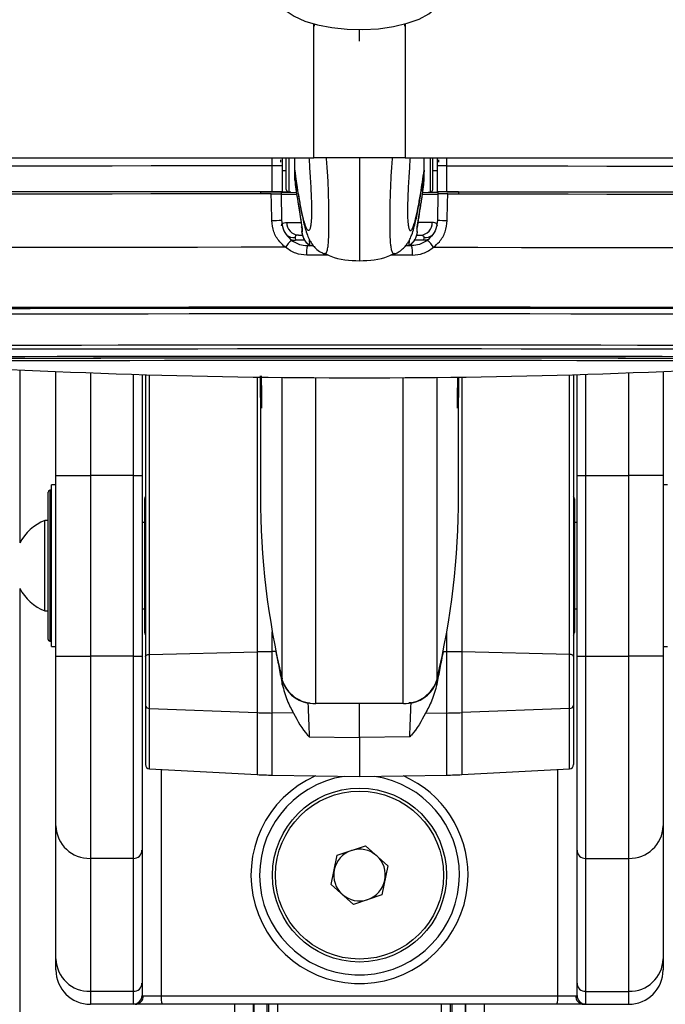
# Model space of a CAD drawing. Header units: millimetres. Extents: x 20 to 26059, y 28 to 17777.
# Tile 68 of 72: x 22481 to 22630, y 6573 to 6801. Entities that reach past the tile are written whole.
import ezdxf

# ---------------------------------------------------------------- set-up
doc = ezdxf.new("R2010")
doc.units = ezdxf.units.MM
doc.header["$LTSCALE"] = 2

msp = doc.modelspace()

# ---------------------------------------------------------------- linework, layer by layer
at = {"color": 8, "linetype": 'Continuous', "lineweight": 25}
for p, q in [((22548.88, 6769.33), (22548.89, 6800.47)), ((22559.5, 6796.41), (22559.5, 6799.09)), ((22570.11, 6800.4), (22570.12, 6769.33)), ((22539.23, 6767.43), (22539.23, 6769.33)), ((22543.06, 6769.29), (22543.06, 6761.36)), ((22575.93, 6769.29), (22575.93, 6761.36)), ((22579.77, 6767.43), (22579.76, 6769.33)), ((22546.77, 6750.21), (22544.63, 6750.21)), ((22548, 6748.93), (22547.88, 6750.32)), ((22570.99, 6748.93), (22571.11, 6750.29)), ((22574.36, 6750.21), (22572.25, 6750.21)), ((22559.5, 6734.61), (22558.36, 6734.61)), ((22561.2, 6734.61), (22559.5, 6734.61)), ((22480.66, 6720.07), (22480.66, 6679.97)), ((22497, 6719.39), (22497, 6695.58)), ((22622, 6695.58), (22622, 6719.39)), ((22507, 6695.58), (22507, 6719.05)), ((22510.74, 6654.01), (22510.74, 6718.94)), ((22535.75, 6718.4), (22535.75, 6654.6)), ((22541.5, 6648.3), (22541.5, 6718.33)), ((22549.32, 6642.64), (22549.32, 6718.27)), ((22569.67, 6642.64), (22569.67, 6718.27)), ((22577.5, 6648.3), (22577.5, 6718.33)), ((22583.24, 6718.4), (22583.24, 6654.6)), ((22608.25, 6654.01), (22608.25, 6718.94)), ((22612, 6719.05), (22612, 6695.58)), ((22487.6, 6692.11), (22487.6, 6676.52)), ((22487.6, 6676.52), (22487.6, 6657.11)), ((22480.66, 6669.24), (22480.66, 2354.33)), ((22539.24, 6654.65), (22539.24, 6659.24)), ((22579.75, 6654.65), (22579.75, 6659.24)), ((22510.74, 6627.42), (22510.74, 6641.46)), ((22608.25, 6627.42), (22608.25, 6641.46)), ((22535.75, 6640.5), (22535.75, 6626.11)), ((22539.24, 6625.99), (22539.24, 6640.41)), ((22579.75, 6625.99), (22579.75, 6640.41)), ((22583.24, 6640.5), (22583.24, 6626.11)), ((22513.44, 6627.28), (22513.44, 6574.77)), ((22605.55, 6574.77), (22605.55, 6627.28)), ((22530.57, 6063.05), (22530.57, 6572.77)), ((22535, 6341.64), (22535, 6572.77)), ((22538.45, 6069.9), (22538.45, 6572.77)), ((22540.44, 6572.77), (22540.44, 6071.2)), ((22578.55, 6071.2), (22578.55, 6572.77)), ((22580.55, 6572.77), (22580.55, 6069.91)), ((22583.99, 6572.77), (22583.99, 6341.64)), ((22588.43, 6572.77), (22588.43, 6063.05))]:
    msp.add_line(p, q, dxfattribs=at)
at = {"color": 7, "linetype": 'Continuous', "lineweight": 25}
for p, q in [((22549, 6800.37), (22549, 6799.88)), ((22570, 6799.88), (22570, 6800.37)), ((20093.75, 6769.33), (22548.88, 6769.33)), ((22539.23, 6761.43), (22539.23, 6767.43)), ((22541.5, 6769.33), (22541.5, 6767.43)), ((22541.5, 6767.43), (22541.5, 6761.43)), ((22542.5, 6761.96), (22542.5, 6769.32)), ((22544.5, 6766.44), (22544.5, 6769.33)), ((22570.12, 6769.33), (25025.24, 6769.33)), ((22574.5, 6766.44), (22574.5, 6769.33)), ((22576.5, 6761.96), (22576.5, 6769.32)), ((22577.5, 6769.33), (22577.5, 6767.43)), ((22577.5, 6767.43), (22577.5, 6761.43)), ((22579.77, 6761.43), (22579.77, 6767.43)), ((22541.5, 6766.39), (22542.5, 6766.39)), ((22544.5, 6766.44), (22544.5, 6766.43)), ((22544.5, 6764.1), (22544.5, 6766.43)), ((22544.5, 6766.43), (22544.57, 6765.63)), ((22574.5, 6766.43), (22574.42, 6765.63)), ((22574.5, 6766.44), (22574.5, 6766.43)), ((22574.5, 6764.1), (22574.5, 6766.43)), ((22576.5, 6766.39), (22577.5, 6766.39)), ((22544.58, 6763.15), (22544.97, 6760.34)), ((22574.02, 6760.34), (22574.41, 6763.15)), ((22536.5, 6761.42), (22536.5, 6760.93)), ((22536.5, 6761.4), (22541.5, 6761.4)), ((22541.28, 6761.4), (22541.29, 6760.9)), ((22541.5, 6761.38), (22541.28, 6761.38)), ((22541.29, 6760.93), (22541.39, 6754.82)), ((22541.5, 6761.4), (22541.5, 6761.43)), ((22541.5, 6761.4), (22541.5, 6761.38)), ((22541.5, 6761.36), (22541.5, 6761.38)), ((22543.06, 6761.36), (22544.84, 6761.27)), ((22574.15, 6761.27), (22575.93, 6761.36)), ((22577.5, 6761.4), (22577.5, 6761.43)), ((22582.5, 6761.4), (22577.5, 6761.4)), ((22577.5, 6761.4), (22577.5, 6761.38)), ((22577.5, 6761.38), (22577.71, 6761.38)), ((22577.5, 6761.36), (22577.5, 6761.38)), ((22577.71, 6760.93), (22577.6, 6754.82)), ((22577.71, 6761.4), (22577.71, 6760.9)), ((22582.5, 6761.42), (22582.5, 6760.93)), ((22545.29, 6758.58), (22545.49, 6757.26)), ((22572.92, 6753.22), (22573.7, 6758.58)), ((22573.64, 6758.32), (22573.71, 6758.58)), ((22545.49, 6757.26), (22546.1, 6753.22)), ((22545.31, 6751.36), (22546.32, 6751.36)), ((22546.06, 6753.21), (22546.06, 6753.26)), ((22572.69, 6751.36), (22573.69, 6751.36)), ((22572.93, 6753.22), (22572.94, 6753.28)), ((22544.56, 6750.8), (22544.63, 6750.21)), ((22547.39, 6748.93), (22548.77, 6748.93)), ((22570.24, 6748.93), (22571.6, 6748.93)), ((22574.43, 6750.8), (22574.36, 6750.21)), ((22551.29, 6747.05), (22551.33, 6747.05)), ((22567.71, 6747.05), (22567.66, 6747.05)), ((22489, 6695.58), (22489, 6719.7)), ((22630, 6719.7), (22630, 6695.58)), ((22509, 6718.99), (22509, 6695.58)), ((22509.8, 6718.97), (22509.8, 6653.56)), ((22536.5, 6717.44), (22536.5, 6690.84)), ((22582.5, 6690.84), (22582.5, 6717.44)), ((22609.2, 6718.97), (22609.2, 6653.56)), ((22610, 6695.58), (22610, 6718.99)), ((22489, 6653.64), (22489, 6695.58)), ((22489, 6695.58), (22497, 6695.58)), ((22507, 6695.58), (22497, 6695.58)), ((22497, 6695.58), (22497, 6653.64)), ((22507, 6653.64), (22507, 6695.58)), ((22507, 6695.58), (22509, 6695.58)), ((22509, 6695.58), (22509, 6653.64)), ((22610, 6653.64), (22610, 6695.58)), ((22610, 6695.58), (22612, 6695.58)), ((22612, 6695.58), (22612, 6653.64)), ((22612, 6695.58), (22622, 6695.58)), ((22622, 6653.64), (22622, 6695.58)), ((22630, 6695.58), (22622, 6695.58)), ((22630, 6695.58), (22630, 6653.64)), ((22487.2, 6676.48), (22487.2, 6691.71)), ((22488, 6692.11), (22487.6, 6692.11)), ((22489, 6693.41), (22488, 6693.41)), ((22488, 6655.81), (22488, 6693.41)), ((22631, 6693.41), (22630, 6693.41)), ((22509.6, 6690.14), (22509.6, 6659.08)), ((22609.4, 6690.14), (22609.4, 6659.08)), ((22487.2, 6685.11), (22486.44, 6685.11)), ((22486.44, 6676.75), (22486.44, 6685.11)), ((22509.6, 6684.61), (22509, 6684.61)), ((22509.6, 6684.61), (22509, 6684.61)), ((22610, 6684.61), (22609.4, 6684.61)), ((22610, 6684.61), (22609.4, 6684.61)), ((22486.44, 6664.11), (22486.44, 6676.75)), ((22487.2, 6657.51), (22487.2, 6676.48)), ((22509, 6664.61), (22509.6, 6664.61)), ((22509, 6664.61), (22509.6, 6664.61)), ((22609.4, 6664.61), (22610, 6664.61)), ((22609.4, 6664.61), (22610, 6664.61)), ((22486.44, 6664.11), (22487.2, 6664.11)), ((22487.6, 6657.11), (22488, 6657.11)), ((22488, 6655.81), (22489, 6655.81)), ((22630, 6655.81), (22631, 6655.81)), ((22489, 6653.64), (22497, 6653.64)), ((22489, 6614.17), (22489, 6653.64)), ((22497, 6653.64), (22497, 6606.65)), ((22507, 6653.64), (22497, 6653.64)), ((22507, 6653.64), (22509, 6653.64)), ((22507, 6606.65), (22507, 6653.64)), ((22509, 6653.64), (22509, 6608.53)), ((22509.8, 6653.56), (22509.8, 6642.19)), ((22510.74, 6654.01), (22535.75, 6654.6)), ((22510.74, 6641.46), (22510.74, 6654.01)), ((22535.75, 6654.6), (22535.75, 6640.5)), ((22540.07, 6654.66), (22539.24, 6654.65)), ((22539.24, 6640.41), (22539.24, 6654.65)), ((22578.92, 6654.66), (22579.75, 6654.65)), ((22579.75, 6640.41), (22579.75, 6654.65)), ((22583.24, 6654.6), (22583.24, 6640.5)), ((22608.25, 6654.01), (22583.24, 6654.6)), ((22608.25, 6641.46), (22608.25, 6654.01)), ((22609.2, 6653.56), (22609.2, 6642.19)), ((22610, 6653.64), (22612, 6653.64)), ((22610, 6608.53), (22610, 6653.64)), ((22612, 6653.64), (22622, 6653.64)), ((22612, 6653.64), (22612, 6606.65)), ((22630, 6653.64), (22622, 6653.64)), ((22622, 6606.65), (22622, 6653.64)), ((22630, 6653.64), (22630, 6614.17)), ((22541.54, 6647.05), (22541.5, 6648.15)), ((22577.45, 6647.05), (22577.49, 6648.15)), ((22509.8, 6642.19), (22509.8, 6628.42)), ((22510.74, 6641.46), (22535.75, 6640.5)), ((22547.51, 6642.73), (22548.07, 6642.73)), ((22569.67, 6642.64), (22549.32, 6642.64)), ((22559.5, 6634.73), (22559.5, 6642.64)), ((22571.49, 6642.73), (22570.92, 6642.73)), ((22608.25, 6641.46), (22583.24, 6640.5)), ((22609.2, 6642.19), (22609.2, 6628.42)), ((22544.19, 6640.34), (22539.24, 6640.41)), ((22574.8, 6640.34), (22579.75, 6640.41)), ((22547.83, 6634.9), (22559.5, 6634.73)), ((22571.16, 6634.9), (22559.5, 6634.73)), ((22559.5, 6634.73), (22559.5, 6625.63)), ((22510.74, 6627.42), (22535.75, 6626.11)), ((22539.24, 6625.99), (22559.5, 6625.63)), ((22559.5, 6625.63), (22579.75, 6625.99)), ((22583.24, 6626.11), (22608.25, 6627.42)), ((22489, 6583.3), (22489, 6614.17)), ((22630, 6614.17), (22630, 6583.3)), ((22554.32, 6607.37), (22560.89, 6609.55)), ((22560.89, 6609.55), (22566.07, 6604.95)), ((22509, 6608.53), (22509, 6577.66)), ((22552.92, 6600.58), (22554.32, 6607.37)), ((22610, 6577.66), (22610, 6608.53)), ((22507, 6606.65), (22497, 6606.65)), ((22497, 6606.65), (22497, 6575.78)), ((22507, 6575.78), (22507, 6606.65)), ((22566.07, 6604.95), (22564.68, 6598.17)), ((22612, 6606.65), (22622, 6606.65)), ((22612, 6606.65), (22612, 6575.78)), ((22622, 6575.78), (22622, 6606.65)), ((22558.1, 6595.98), (22552.92, 6600.58)), ((22564.68, 6598.17), (22558.1, 6595.98)), ((22489, 6580.77), (22489, 6583.3)), ((22630, 6583.3), (22630, 6580.77)), ((22509, 6577.66), (22509, 6574.82)), ((22610, 6574.82), (22610, 6577.66)), ((22507, 6575.78), (22497, 6575.78)), ((22497, 6575.78), (22497, 6572.77)), ((22507, 6572.82), (22507, 6575.78)), ((22612, 6575.78), (22622, 6575.78)), ((22612, 6575.78), (22612, 6572.82)), ((22622, 6572.77), (22622, 6575.78)), ((22507.43, 6572.77), (22497, 6572.77)), ((22513.66, 6572.77), (22507.43, 6572.77)), ((22509, 6574.82), (22509.29, 6574.77)), ((22509.29, 6574.77), (22513.44, 6574.77)), ((22513.44, 6574.77), (22605.55, 6574.77)), ((22605.33, 6572.77), (22513.66, 6572.77)), ((22534.86, 6067.23), (22534.86, 6572.77)), ((22538, 6572.77), (22538, 6338.91)), ((22581, 6338.91), (22581, 6572.77)), ((22584.14, 6572.77), (22584.14, 6067.22)), ((22611.56, 6572.77), (22605.33, 6572.77)), ((22605.55, 6574.77), (22609.7, 6574.77)), ((22609.7, 6574.77), (22610, 6574.82)), ((22611.56, 6572.77), (22622, 6572.77))]:
    msp.add_line(p, q, dxfattribs=at)
at = {"color": 7, "linetype": 'Continuous', "lineweight": 25, "flags": 128}
for points in [[(22541.23, 6804.84), (22542.45, 6803.45), (22544.32, 6802.17), (22546.78, 6801.07), (22549.72, 6800.18), (22553.04, 6799.54), (22556.61, 6799.17), (22560.29, 6799.09), (22563.94, 6799.3), (22567.42, 6799.79), (22570.59, 6800.54), (22573.34, 6801.52), (22575.56, 6802.71), (22577.15, 6804.04), (22578.07, 6805.47), (22578.3, 6806.62)], [(22539.23, 6767.43), (22529.72, 6767.43), (22520.34, 6767.42), (22511.12, 6767.42), (22502.09, 6767.41), (22493.31, 6767.4), (22484.8, 6767.4), (22476.6, 6767.39), (22468.74, 6767.37)], [(22541.15, 6768.81), (22541.15, 6768.81), (22541.15, 6768.79), (22541.15, 6768.76), (22541.15, 6768.72), (22541.15, 6768.66), (22541.15, 6768.58), (22541.15, 6768.5), (22541.16, 6768.41), (22541.16, 6768.32)], [(22577.84, 6768.81), (22577.84, 6768.81), (22577.84, 6768.79), (22577.84, 6768.76), (22577.84, 6768.72), (22577.84, 6768.66), (22577.84, 6768.58), (22577.84, 6768.5), (22577.84, 6768.41), (22577.84, 6768.32)], [(22579.77, 6767.43), (22589.27, 6767.43), (22598.66, 6767.42), (22607.88, 6767.42), (22616.9, 6767.41), (22625.68, 6767.4), (22634.19, 6767.4), (22642.4, 6767.39), (22650.26, 6767.37)], [(22539.23, 6761.43), (22529.72, 6761.43), (22520.34, 6761.42), (22511.12, 6761.42), (22502.09, 6761.41), (22493.31, 6761.4), (22484.8, 6761.4), (22476.6, 6761.39), (22468.74, 6761.37)], [(22539.01, 6760.93), (22529.56, 6760.93), (22520.23, 6760.92), (22511.06, 6760.92), (22502.09, 6760.91), (22493.36, 6760.9), (22484.89, 6760.9), (22476.73, 6760.89), (22468.91, 6760.87)], [(22536.5, 6761.42), (22528.19, 6761.42), (22519.98, 6761.41), (22511.91, 6761.41), (22504.01, 6761.4), (22496.29, 6761.4), (22488.79, 6761.39), (22481.52, 6761.38), (22474.53, 6761.37)], [(22539.12, 6754.76), (22539.05, 6758.76), (22539.01, 6760.93)], [(22543.53, 6761.34), (22541.8, 6761.34), (22541.28, 6761.34)], [(22575.46, 6761.34), (22577.2, 6761.34), (22577.71, 6761.34)], [(22579.77, 6761.43), (22589.27, 6761.43), (22598.66, 6761.42), (22607.88, 6761.42), (22616.9, 6761.41), (22625.68, 6761.4), (22634.19, 6761.4), (22642.4, 6761.39), (22650.26, 6761.37)], [(22579.87, 6754.76), (22579.94, 6758.76), (22579.98, 6760.93)], [(22579.98, 6760.93), (22589.43, 6760.93), (22598.76, 6760.92), (22607.93, 6760.92), (22616.9, 6760.91), (22625.63, 6760.9), (22634.1, 6760.9), (22642.26, 6760.89), (22650.08, 6760.87)], [(22582.5, 6761.42), (22590.81, 6761.42), (22599.01, 6761.41), (22607.08, 6761.41), (22614.99, 6761.4), (22622.7, 6761.4), (22630.21, 6761.39), (22637.47, 6761.38), (22644.47, 6761.37)], [(22542.32, 6748.53), (22532.03, 6748.53), (22521.88, 6748.52), (22511.92, 6748.52), (22502.18, 6748.51), (22492.71, 6748.5), (22483.57, 6748.49), (22474.8, 6748.48), (22466.43, 6748.47)], [(22576.68, 6748.53), (22586.96, 6748.53), (22597.11, 6748.52), (22607.08, 6748.52), (22616.82, 6748.51), (22626.28, 6748.5), (22635.42, 6748.49), (22644.2, 6748.48), (22652.56, 6748.47)], [(22558.36, 6734.61), (22549.46, 6734.61), (22539.48, 6734.61), (22529.6, 6734.6), (22519.86, 6734.6), (22510.31, 6734.59), (22501, 6734.58), (22491.98, 6734.58), (22483.29, 6734.57), (22474.97, 6734.56), (22467.06, 6734.54), (22459.6, 6734.53), (22452.63, 6734.52), (22446.17, 6734.5), (22440.27, 6734.48), (22434.96, 6734.47), (22430.24, 6734.45), (22426.16, 6734.43), (22422.73, 6734.41), (22419.96, 6734.4), (22417.87, 6734.38), (22416.48, 6734.36), (22415.85, 6734.34)], [(22559.5, 6734.32), (22549.4, 6734.32), (22539.36, 6734.32), (22529.41, 6734.31), (22519.62, 6734.31), (22510.02, 6734.3), (22500.67, 6734.3), (22491.62, 6734.29), (22482.9, 6734.28), (22474.56, 6734.27), (22466.65, 6734.25), (22459.2, 6734.24), (22452.25, 6734.23), (22445.83, 6734.21), (22439.98, 6734.19), (22434.73, 6734.18), (22430.1, 6734.16), (22426.11, 6734.14), (22422.78, 6734.12), (22420.14, 6734.1), (22418.19, 6734.08), (22416.95, 6734.06), (22416.41, 6734.05), (22416.39, 6734.04)], [(22559.5, 6734.32), (22549.41, 6734.32), (22539.38, 6734.32), (22529.45, 6734.31), (22519.67, 6734.31), (22510.09, 6734.3), (22500.75, 6734.3), (22491.7, 6734.29), (22483, 6734.28), (22474.67, 6734.27), (22466.77, 6734.25), (22459.33, 6734.24), (22452.39, 6734.23), (22445.98, 6734.21), (22440.13, 6734.19), (22434.89, 6734.18), (22430.26, 6734.16), (22426.28, 6734.14), (22422.96, 6734.12), (22420.32, 6734.1), (22418.37, 6734.08), (22417.13, 6734.06), (22416.59, 6734.05), (22416.57, 6734.04)], [(22417.65, 6732.86), (22417.67, 6732.87), (22418.2, 6732.89), (22419.44, 6732.91), (22421.37, 6732.92), (22423.99, 6732.94), (22427.28, 6732.96), (22431.24, 6732.98), (22435.83, 6733), (22441.04, 6733.01), (22446.84, 6733.03), (22453.2, 6733.05), (22460.09, 6733.06), (22467.47, 6733.07), (22475.31, 6733.09), (22483.58, 6733.1), (22492.22, 6733.11), (22501.19, 6733.12), (22510.46, 6733.12), (22519.97, 6733.13), (22529.68, 6733.13), (22539.54, 6733.14), (22549.49, 6733.14), (22559.5, 6733.14)], [(22702.6, 6734.04), (22702.58, 6734.05), (22702.05, 6734.06), (22700.8, 6734.08), (22698.85, 6734.1), (22696.21, 6734.12), (22692.89, 6734.14), (22688.9, 6734.16), (22684.26, 6734.18), (22679.01, 6734.19), (22673.16, 6734.21), (22666.74, 6734.23), (22659.79, 6734.24), (22652.34, 6734.25), (22644.43, 6734.27), (22636.09, 6734.28), (22627.37, 6734.29), (22618.32, 6734.3), (22608.97, 6734.3), (22599.37, 6734.31), (22589.58, 6734.31), (22579.64, 6734.32), (22569.59, 6734.32), (22559.5, 6734.32)], [(22702.42, 6734.04), (22702.4, 6734.05), (22701.87, 6734.06), (22700.62, 6734.08), (22698.68, 6734.1), (22696.04, 6734.12), (22692.72, 6734.14), (22688.73, 6734.16), (22684.11, 6734.18), (22678.86, 6734.19), (22673.01, 6734.21), (22666.61, 6734.23), (22659.66, 6734.24), (22652.22, 6734.25), (22644.32, 6734.27), (22635.99, 6734.28), (22627.29, 6734.29), (22618.24, 6734.3), (22608.91, 6734.3), (22599.32, 6734.31), (22589.54, 6734.31), (22579.61, 6734.32), (22569.58, 6734.32), (22559.5, 6734.32)], [(22559.5, 6733.14), (22569.5, 6733.14), (22579.46, 6733.14), (22589.31, 6733.13), (22599.02, 6733.13), (22608.53, 6733.12), (22617.8, 6733.12), (22626.77, 6733.11), (22635.42, 6733.1), (22643.68, 6733.09), (22651.52, 6733.07), (22658.91, 6733.06), (22665.8, 6733.05), (22672.16, 6733.03), (22677.95, 6733.01), (22683.16, 6733), (22687.76, 6732.98), (22691.71, 6732.96), (22695, 6732.94), (22697.62, 6732.92), (22699.55, 6732.91), (22700.79, 6732.89), (22701.32, 6732.87), (22701.34, 6732.86)], [(22703.16, 6734.34), (22702.52, 6734.36), (22701.12, 6734.38), (22699.03, 6734.4), (22696.27, 6734.41), (22692.83, 6734.43), (22688.75, 6734.45), (22684.04, 6734.47), (22678.72, 6734.48), (22672.82, 6734.5), (22666.37, 6734.52), (22659.39, 6734.53), (22651.93, 6734.54), (22644.02, 6734.56), (22635.7, 6734.57), (22627.01, 6734.58), (22617.99, 6734.58), (22608.68, 6734.59), (22599.13, 6734.6), (22589.4, 6734.6), (22579.51, 6734.61), (22569.53, 6734.61), (22561.2, 6734.61)], [(22438.62, 6722.64), (22438.68, 6722.65), (22439.39, 6722.67), (22440.81, 6722.69), (22442.92, 6722.7), (22445.71, 6722.72), (22449.17, 6722.74), (22453.28, 6722.75), (22458.02, 6722.77), (22463.35, 6722.78), (22469.24, 6722.8), (22475.66, 6722.81), (22482.57, 6722.82), (22489.94, 6722.83), (22497.71, 6722.84), (22505.85, 6722.85), (22514.3, 6722.86), (22523.02, 6722.87), (22531.95, 6722.87), (22541.04, 6722.87), (22550.24, 6722.88), (22559.5, 6722.88)], [(22445.69, 6722.61), (22444.85, 6722.62), (22444.5, 6722.64), (22444.85, 6722.66), (22445.91, 6722.68), (22447.67, 6722.69), (22450.12, 6722.71), (22453.25, 6722.73), (22457.03, 6722.74), (22461.44, 6722.76), (22466.46, 6722.77), (22472.05, 6722.79), (22478.18, 6722.8), (22484.81, 6722.81), (22491.9, 6722.82), (22499.41, 6722.83), (22507.29, 6722.84), (22515.49, 6722.85), (22523.96, 6722.85), (22532.65, 6722.86), (22541.51, 6722.86), (22550.47, 6722.86), (22559.5, 6722.87)], [(22632.43, 6722.18), (22625.34, 6722.2), (22617.83, 6722.2), (22609.96, 6722.21), (22601.76, 6722.22), (22593.3, 6722.23), (22584.63, 6722.23), (22575.79, 6722.23), (22566.86, 6722.24), (22557.87, 6722.24), (22548.9, 6722.24), (22539.99, 6722.23), (22531.21, 6722.23), (22522.61, 6722.22), (22514.24, 6722.22), (22506.15, 6722.21), (22498.41, 6722.2), (22491.05, 6722.19), (22484.12, 6722.18), (22477.67, 6722.17)], [(22559.5, 6722.88), (22568.75, 6722.88), (22577.95, 6722.87), (22587.04, 6722.87), (22595.97, 6722.87), (22604.69, 6722.86), (22613.14, 6722.85), (22621.28, 6722.84), (22629.05, 6722.83), (22636.42, 6722.82), (22643.33, 6722.81), (22649.75, 6722.8), (22655.65, 6722.78), (22660.98, 6722.77), (22665.71, 6722.75), (22669.82, 6722.74), (22673.28, 6722.72), (22676.07, 6722.7), (22678.18, 6722.69), (22679.6, 6722.67), (22680.31, 6722.65), (22680.38, 6722.64)], [(22559.5, 6722.87), (22568.52, 6722.86), (22577.49, 6722.86), (22586.34, 6722.86), (22595.03, 6722.85), (22603.5, 6722.85), (22611.71, 6722.84), (22619.58, 6722.83), (22627.09, 6722.82), (22634.18, 6722.81), (22640.81, 6722.8), (22646.94, 6722.79), (22652.53, 6722.77), (22657.55, 6722.76), (22661.96, 6722.74), (22665.74, 6722.73), (22668.87, 6722.71), (22671.32, 6722.69), (22673.08, 6722.68), (22674.14, 6722.66), (22674.5, 6722.64), (22674.5, 6722.64)], [(22509.8, 6653.56), (22509.81, 6653.64), (22509.87, 6653.72), (22509.95, 6653.8), (22510.07, 6653.87), (22510.21, 6653.92), (22510.38, 6653.96), (22510.56, 6653.99), (22510.74, 6654.01)], [(22609.2, 6653.56), (22609.18, 6653.64), (22609.13, 6653.72), (22609.04, 6653.8), (22608.92, 6653.87), (22608.78, 6653.92), (22608.61, 6653.96), (22608.44, 6653.99), (22608.25, 6654.01)]]:
    msp.add_lwpolyline(points, dxfattribs=at)
at = {"color": 8, "linetype": 'Continuous', "lineweight": 25, "flags": 128}
for points in [[(22542.6, 6754.3), (22543.49, 6754.3), (22544.59, 6754.3), (22545.88, 6754.29), (22545.89, 6754.29)], [(22576.39, 6754.3), (22575.5, 6754.3), (22574.4, 6754.3), (22573.12, 6754.29)], [(22546.16, 6752.87), (22546.06, 6753.21), (22546.06, 6753.21)], [(22572.83, 6752.87), (22572.93, 6753.21), (22572.93, 6753.22)], [(22543.56, 6750.31), (22544.02, 6750.23), (22544.63, 6750.21)], [(22575.43, 6750.31), (22574.97, 6750.23), (22574.36, 6750.21)], [(22552.33, 6746.72), (22550.29, 6746.72), (22547.23, 6746.72)], [(22571.76, 6746.72), (22568.7, 6746.72), (22566.67, 6746.72)], [(22428.96, 6725.63), (22428.98, 6725.64), (22429.52, 6725.65), (22430.76, 6725.67), (22432.71, 6725.69), (22435.35, 6725.71), (22438.67, 6725.73), (22442.65, 6725.74), (22447.26, 6725.76), (22452.49, 6725.78), (22458.3, 6725.79), (22464.67, 6725.81), (22471.55, 6725.82), (22478.92, 6725.83), (22486.72, 6725.84), (22494.93, 6725.85), (22503.48, 6725.86), (22512.34, 6725.87), (22521.46, 6725.88), (22530.79, 6725.88), (22540.27, 6725.88), (22549.86, 6725.89), (22559.5, 6725.89)], [(22430.8, 6724.76), (22430.82, 6724.77), (22431.35, 6724.79), (22432.57, 6724.8), (22434.49, 6724.82), (22437.1, 6724.84), (22440.37, 6724.86), (22444.29, 6724.87), (22448.84, 6724.89), (22454, 6724.91), (22459.73, 6724.92), (22466.01, 6724.94), (22472.79, 6724.95), (22480.05, 6724.96), (22487.75, 6724.97), (22495.83, 6724.98), (22504.27, 6724.99), (22513.01, 6725), (22521.99, 6725), (22531.19, 6725.01), (22540.54, 6725.01), (22549.99, 6725.01), (22559.5, 6725.01)], [(22559.5, 6725.89), (22569.14, 6725.89), (22578.72, 6725.88), (22588.21, 6725.88), (22597.53, 6725.88), (22606.65, 6725.87), (22615.51, 6725.86), (22624.07, 6725.85), (22632.27, 6725.84), (22640.07, 6725.83), (22647.44, 6725.82), (22654.32, 6725.81), (22660.69, 6725.79), (22666.5, 6725.78), (22671.73, 6725.76), (22676.35, 6725.74), (22680.32, 6725.73), (22683.64, 6725.71), (22686.28, 6725.69), (22688.23, 6725.67), (22689.47, 6725.65), (22690.01, 6725.64), (22690.03, 6725.63)], [(22559.5, 6725.01), (22569, 6725.01), (22578.45, 6725.01), (22587.8, 6725.01), (22597, 6725), (22605.99, 6725), (22614.72, 6724.99), (22623.16, 6724.98), (22631.24, 6724.97), (22638.94, 6724.96), (22646.2, 6724.95), (22652.99, 6724.94), (22659.26, 6724.92), (22665, 6724.91), (22670.15, 6724.89), (22674.7, 6724.87), (22678.62, 6724.86), (22681.9, 6724.84), (22684.5, 6724.82), (22686.42, 6724.8), (22687.65, 6724.79), (22688.17, 6724.77), (22688.19, 6724.76)], [(22436.13, 6723.03), (22436.32, 6723.05), (22437.2, 6723.06), (22438.79, 6723.08), (22441.06, 6723.1), (22444.01, 6723.12), (22447.63, 6723.13), (22451.88, 6723.15), (22456.75, 6723.17), (22462.21, 6723.18), (22468.23, 6723.19), (22474.77, 6723.21), (22481.79, 6723.22), (22489.26, 6723.23), (22497.14, 6723.24), (22505.37, 6723.25), (22513.91, 6723.26), (22522.71, 6723.26), (22531.72, 6723.27), (22540.89, 6723.27), (22550.17, 6723.27), (22559.5, 6723.27)], [(22559.5, 6723.27), (22568.83, 6723.27), (22578.1, 6723.27), (22587.27, 6723.27), (22596.29, 6723.26), (22605.09, 6723.26), (22613.63, 6723.25), (22621.86, 6723.24), (22629.73, 6723.23), (22637.2, 6723.22), (22644.22, 6723.21), (22650.76, 6723.19), (22656.78, 6723.18), (22662.24, 6723.17), (22667.11, 6723.15), (22671.36, 6723.13), (22674.98, 6723.12), (22677.93, 6723.1), (22680.2, 6723.08), (22681.79, 6723.06), (22682.67, 6723.05), (22682.87, 6723.03)]]:
    msp.add_lwpolyline(points, dxfattribs=at)
at = {"color": 7, "linetype": 'Continuous', "lineweight": 25}
for radius in [20.2, 19.5]:
    msp.add_circle((22559.5, 6602.77), radius, dxfattribs=at)
for centre, radius, start, end in [((22539.85, 6465.98), 301.46, 89.6862, 90.1177), ((22579.15, 6465.98), 301.46, 89.8823, 90.3138), ((22549.7, 6764.1), 5.21, 180.0884, 205.916), ((22549.73, 6763.87), 5.2, 186.6434, 206.2147), ((22569.28, 6764.1), 5.21, 332.1064, 359.9008), ((22569.27, 6763.87), 5.2, 333.8172, 353.3567), ((22539.85, 6459.98), 301.46, 89.6862, 90.1177), ((22544.42, 7043.86), 283.01, 269.3647, 270.096), ((22543.12, 6868.64), 107.29, 269.1313, 270.0689), ((22543.1, 6761.96), 0.6, 180, 267), ((22574.57, 7043.86), 283.01, 269.904, 270.6353), ((22575.87, 6868.64), 107.29, 269.9311, 270.8687), ((22575.9, 6761.96), 0.6, 273, 360), ((22579.15, 6459.98), 301.46, 89.8823, 90.3138), ((22538.96, 6799.41), 44.65, 270.2044, 273.1204), ((22545.46, 6754.21), 2.85, 178.0781, 266.9756), ((22573.54, 6754.21), 2.85, 273.0244, 1.9219), ((22580.03, 6799.41), 44.65, 266.8796, 269.7956), ((22548.11, 6744.83), 6.88, 129.312, 147.4654), ((22554.29, 6747.31), 7.09, 166.7818, 184.7942), ((22564.7, 6747.31), 7.09, 355.2058, 13.2182), ((22570.88, 6744.83), 6.88, 32.5346, 50.688), ((22559.5, 8411.8), 1693.56, 266.17542, 273.82458), ((22487.6, 6691.71), 0.4, 90, 180), ((22510.6, 6690.14), 1, 143.1301, 180), ((22720.38, 6690.89), 183.88, 180.0146, 193.3919), ((22398.61, 6690.89), 183.88, 346.6081, 359.9854), ((22608.4, 6690.14), 1, 0, 36.8699), ((22490.6, 6674.61), 11.29, 111.6102, 152.2991), ((22490.6, 6674.61), 11.29, 207.7009, 248.3898), ((22487.6, 6657.51), 0.4, 180, 270), ((22510.6, 6659.08), 1, 180, 216.8699), ((22608.4, 6659.08), 1, 323.1301, 360), ((22540.98, 6433.18), 221.47, 90.4507, 91.3532), ((22721.14, 6690.93), 184.67, 191.3269, 193.3927), ((22397.85, 6690.93), 184.67, 346.6073, 348.6731), ((22578.01, 6433.18), 221.47, 88.6468, 89.5493), ((22549.03, 6650.47), 7.84, 196.0974, 272.1607), ((22569.97, 6650.47), 7.84, 267.8393, 343.9026), ((22548.75, 6650.14), 7.52, 195.335, 260.4956), ((22570.25, 6650.14), 7.52, 279.5044, 344.665), ((22510.67, 6642.34), 0.882, 189.5716, 275.054), ((22608.33, 6642.34), 0.882, 264.946, 350.4284), ((22540.98, 6776.68), 136.29, 267.8, 269.267), ((22578.01, 6776.68), 136.29, 270.733, 272.2), ((22510.8, 6628.42), 1, 180, 267), ((22608.2, 6628.42), 1, 273, 360), ((22559.5, 6602.77), 25.2, 113.8717, 0), ((22540.99, 6725.97), 100, 267, 269), ((22559.5, 6602.77), 25.2, 0, 66.1283), ((22578.01, 6725.97), 100, 271, 273), ((22496.76, 6614.42), 7.77, 181.8362, 271.7254), ((22622.23, 6614.42), 7.77, 268.2746, 358.1638), ((22507.05, 6608.6), 1.94, 268.2746, 358.1638), ((22559.5, 6602.77), 6, 108.3852, 168.3852), ((22559.5, 6602.77), 6, 48.3852, 108.3852), ((22559.5, 6602.77), 6, 348.3852, 48.3852), ((22611.94, 6608.6), 1.94, 181.8362, 271.7254), ((22559.5, 6602.77), 6, 168.3852, 228.3852), ((22559.5, 6602.77), 6, 288.3852, 348.3852), ((22559.5, 6602.77), 6, 228.3852, 288.3852), ((22496.76, 6583.55), 7.77, 181.8362, 271.7254), ((22622.23, 6583.55), 7.77, 268.2746, 358.1638), ((22497, 6580.77), 8, 180, 270), ((22622, 6580.77), 8, 270, 0), ((22507.05, 6577.72), 1.94, 268.2746, 358.1638), ((22611.94, 6577.72), 1.94, 181.8362, 271.7254), ((22507, 6574.82), 2, 269.9685, 359.9684), ((22507.36, 6574.7), 1.93, 272.2546, 2.0898), ((22518.12, 6574.27), 4.71, 173.9788, 198.6567), ((22600.87, 6574.27), 4.71, 341.3433, 6.0212), ((22611.63, 6574.7), 1.93, 177.9102, 267.7454), ((22612, 6574.82), 2, 180.0316, 270.0315)]:
    msp.add_arc(centre, radius, start, end, dxfattribs=at)
at = {"color": 8, "linetype": 'Continuous', "lineweight": 25}
for centre, radius, start, end in [((22544.4, 6753.93), 3.14, 234.0567, 272.9556), ((22574.6, 6753.93), 3.14, 267.0444, 305.9433), ((22559.5, 6602.77), 23.2, 98.7813, 0), ((22559.5, 6602.77), 23.2, 0, 81.2187)]:
    msp.add_arc(centre, radius, start, end, dxfattribs=at)
at = {"color": 7, "linetype": 'Continuous', "lineweight": 25}
for centre, major_axis, start_param, end_param in [((22101.18, 18224.48), (-458.25, 11846.47), 2.929769, 2.932935), ((23017.82, 18224.48), (458.25, 11846.47), 3.35025, 3.353417)]:
    msp.add_ellipse(centre, major_axis=major_axis, ratio=0.000674, start_param=start_param, end_param=end_param, dxfattribs=at)
for points, knots in [([(22547.74, 6769.33), (22547.79, 6768.66), (22547.89, 6767.31), (22548.03, 6765.11), (22548.15, 6763.02), (22548.24, 6761.09), (22548.3, 6759.66), (22548.34, 6758.51), (22548.36, 6757.76), (22548.37, 6757.11), (22548.37, 6756.61), (22548.36, 6756.12), (22548.35, 6755.66), (22548.32, 6755.06), (22548.3, 6754.74), (22548.28, 6754.52)], [0, 0, 0, 0, 0.147597, 0.300852, 0.455391, 0.555646, 0.657561, 0.704387, 0.752125, 0.783252, 0.815435, 0.841896, 0.881139, 0.921345, 1, 1, 1, 1]), ([(22570.12, 6769.33), (22567.86, 6769.33), (22564.79, 6769.33), (22560.02, 6769.33), (22556.01, 6769.33), (22552.05, 6769.33), (22549.72, 6769.33), (22548.88, 6769.33)], [0, 0, 0, 0, 0.326157, 0.444744, 0.656946, 0.875944, 1, 1, 1, 1]), ([(22571.25, 6769.33), (22571.2, 6768.66), (22571.1, 6767.31), (22570.96, 6765.11), (22570.84, 6763.02), (22570.75, 6761.09), (22570.69, 6759.66), (22570.65, 6758.51), (22570.63, 6757.76), (22570.63, 6757.11), (22570.63, 6756.61), (22570.63, 6756.12), (22570.64, 6755.66), (22570.67, 6755.11), (22570.69, 6754.81), (22570.71, 6754.63)], [0, 0, 0, 0, 0.149424, 0.304577, 0.461031, 0.562527, 0.665704, 0.713109, 0.761439, 0.792951, 0.825533, 0.852322, 0.89205, 0.932754, 1, 1, 1, 1]), ([(22544.55, 6765.63), (22544.63, 6765.06), (22544.93, 6762.92), (22545.46, 6759.66), (22546.15, 6755.91), (22546.75, 6753.31), (22547.33, 6751.48), (22547.84, 6750.3), (22548.45, 6749.27), (22549.31, 6748.28), (22550.26, 6747.46), (22551.06, 6747.16), (22551.33, 6747.06)], [0, 0, 0, 0, 0.072538, 0.274902, 0.467656, 0.672926, 0.776625, 0.86051, 0.910956, 0.946081, 0.981315, 1, 1, 1, 1]), ([(22567.66, 6747.05), (22567.93, 6747.15), (22568.66, 6747.43), (22569.56, 6748.16), (22570.33, 6748.99), (22570.84, 6749.76), (22571.27, 6750.56), (22571.72, 6751.64), (22572.26, 6753.39), (22572.88, 6756.07), (22573.58, 6759.9), (22574.1, 6763.15), (22574.38, 6765.19), (22574.44, 6765.62)], [0, 0, 0, 0, 0.018012, 0.0496923, 0.0816816, 0.116863, 0.1604535, 0.227986, 0.3348415, 0.5372175, 0.7409005, 0.9443237, 1, 1, 1, 1]), ([(22539.01, 6760.93), (22539.24, 6760.93), (22539.69, 6760.93), (22540.33, 6760.93), (22540.85, 6760.93), (22541.21, 6760.93), (22541.26, 6760.93), (22541.29, 6760.93)], [0, 0, 0, 0, 0.197556, 0.39511, 0.592696, 0.790302, 1, 1, 1, 1]), ([(22545.01, 6760.35), (22545.05, 6760), (22545.17, 6759.1), (22545.28, 6758.61), (22545.35, 6758.32)], [0, 0, 0, 0, 0.382183, 1, 1, 1, 1]), ([(22573.98, 6760.35), (22573.94, 6760), (22573.82, 6759.1), (22573.71, 6758.61), (22573.64, 6758.32)], [0, 0, 0, 0, 0.3821827, 1, 1, 1, 1]), ([(22579.98, 6760.93), (22579.75, 6760.93), (22579.3, 6760.93), (22578.66, 6760.93), (22578.14, 6760.93), (22577.78, 6760.93), (22577.73, 6760.93), (22577.71, 6760.93)], [0, 0, 0, 0, 0.197556, 0.39511, 0.592696, 0.790302, 1, 1, 1, 1]), ([(22545.35, 6758.32), (22545.48, 6757.42), (22545.75, 6755.61), (22546.02, 6753.79), (22546.16, 6752.87)], [0, 0, 0, 0, 0.493257, 1, 1, 1, 1]), ([(22573.64, 6758.32), (22573.51, 6757.42), (22573.24, 6755.61), (22572.97, 6753.79), (22572.83, 6752.87)], [0, 0, 0, 0, 0.493257, 1, 1, 1, 1]), ([(22542.32, 6748.53), (22541.84, 6748.94), (22540.7, 6749.94), (22539.44, 6752.09), (22539.23, 6753.87), (22539.12, 6754.76)], [0, 0, 0, 0, 0.2603539, 0.6306901, 1, 1, 1, 1]), ([(22541.39, 6754.82), (22541.47, 6754.16), (22541.63, 6752.82), (22542.56, 6751.21), (22543.41, 6750.46), (22543.76, 6750.15)], [0, 0, 0, 0, 0.370015, 0.740315, 1, 1, 1, 1]), ([(22541.41, 6753.54), (22541.44, 6753.74), (22541.52, 6754.2), (22542.2, 6754.26), (22542.6, 6754.3)], [0, 0, 0, 0, 0.416459, 1, 1, 1, 1]), ([(22577.6, 6754.82), (22577.52, 6754.16), (22577.36, 6752.82), (22576.43, 6751.21), (22575.58, 6750.46), (22575.23, 6750.15)], [0, 0, 0, 0, 0.370015, 0.740315, 1, 1, 1, 1]), ([(22577.58, 6753.54), (22577.55, 6753.74), (22577.48, 6754.2), (22576.79, 6754.26), (22576.39, 6754.3)], [0, 0, 0, 0, 0.416459, 1, 1, 1, 1]), ([(22576.68, 6748.53), (22577.15, 6748.94), (22578.29, 6749.94), (22579.55, 6752.09), (22579.76, 6753.87), (22579.87, 6754.76)], [0, 0, 0, 0, 0.260354, 0.63069, 1, 1, 1, 1]), ([(22545.31, 6751.36), (22545.08, 6751.34), (22544.8, 6751.31), (22544.57, 6751.11), (22544.56, 6750.94), (22544.56, 6750.8)], [0, 0, 0, 0, 0.477795, 0.583752, 1, 1, 1, 1]), ([(22546.05, 6753.26), (22546.06, 6753.17), (22546.11, 6752.85), (22546.09, 6752.68), (22546.1, 6752.45), (22546.09, 6752.31), (22546.11, 6752.16), (22546.11, 6752.13)], [0, 0, 0, 0, 0.169465, 0.64018, 0.847358, 0.972591, 1, 1, 1, 1]), ([(22546.11, 6752.18), (22546.15, 6751.91), (22546.23, 6751.32), (22546.6, 6750.42), (22547.18, 6749.55), (22547.74, 6749.1), (22548.01, 6748.89)], [0, 0, 0, 0, 0.209596, 0.458257, 0.738167, 1, 1, 1, 1]), ([(22547.99, 6748.9), (22547.86, 6748.97), (22547.42, 6749.23), (22546.92, 6749.92), (22546.34, 6750.93), (22546.2, 6751.72), (22546.12, 6752.18)], [0, 0, 0, 0, 0.111369, 0.386811, 0.640769, 1, 1, 1, 1]), ([(22572.88, 6752.18), (22572.84, 6751.91), (22572.76, 6751.32), (22572.4, 6750.42), (22571.81, 6749.55), (22571.26, 6749.1), (22570.99, 6748.89)], [0, 0, 0, 0, 0.209596, 0.458257, 0.738167, 1, 1, 1, 1]), ([(22572.88, 6752.13), (22572.88, 6752.17), (22572.9, 6752.27), (22572.9, 6752.41), (22572.9, 6752.59), (22572.88, 6752.77), (22572.93, 6753.1), (22572.95, 6753.28)], [0, 0, 0, 0, 0.043254, 0.111064, 0.270107, 0.619878, 1, 1, 1, 1]), ([(22573.69, 6751.36), (22573.91, 6751.34), (22574.19, 6751.31), (22574.42, 6751.11), (22574.43, 6750.94), (22574.43, 6750.8)], [0, 0, 0, 0, 0.4777955, 0.5837518, 1, 1, 1, 1]), ([(22543.76, 6750.15), (22544.34, 6749.79), (22545.45, 6749.08), (22546.76, 6748.98), (22547.39, 6748.93)], [0, 0, 0, 0, 0.519417, 1, 1, 1, 1]), ([(22571.47, 6749.2), (22571.65, 6749.4), (22571.98, 6749.77), (22572.29, 6750.2), (22572.37, 6750.44), (22572.38, 6750.46)], [0, 0, 0, 0, 0.519862, 0.95987, 1, 1, 1, 1]), ([(22575.23, 6750.15), (22574.66, 6749.79), (22573.54, 6749.08), (22572.23, 6748.98), (22571.6, 6748.93)], [0, 0, 0, 0, 0.519417, 1, 1, 1, 1]), ([(22547.23, 6746.72), (22546.37, 6746.79), (22544.58, 6746.96), (22543.09, 6747.99), (22542.32, 6748.53)], [0, 0, 0, 0, 0.475859, 1, 1, 1, 1]), ([(22551.36, 6747.2), (22551.84, 6746.94), (22554.32, 6745.62), (22557.18, 6745.51), (22559.5, 6745.42)], [0, 0, 0, 0, 0.192418, 1, 1, 1, 1]), ([(22559.5, 6745.42), (22561.81, 6745.51), (22564.68, 6745.62), (22567.15, 6746.94), (22567.63, 6747.2)], [0, 0, 0, 0, 0.807582, 1, 1, 1, 1]), ([(22571.76, 6746.72), (22572.62, 6746.79), (22574.41, 6746.96), (22575.9, 6747.99), (22576.68, 6748.53)], [0, 0, 0, 0, 0.475859, 1, 1, 1, 1]), ([(22536.64, 6718.68), (22536.67, 6717.38), (22536.73, 6715.41), (22536.77, 6713.43), (22536.78, 6712.26), (22536.77, 6711.48), (22536.73, 6711), (22536.63, 6711.49), (22536.53, 6713.77), (22536.48, 6716.41), (22536.5, 6718.27), (22536.51, 6718.69)], [0, 0, 0, 0, 0.154908, 0.233994, 0.313359, 0.39228, 0.471724, 0.630383, 0.790642, 0.952777, 1, 1, 1, 1]), ([(22582.49, 6718.44), (22582.49, 6718.1), (22582.51, 6716.33), (22582.46, 6713.78), (22582.36, 6711.49), (22582.27, 6711), (22582.23, 6711.48), (22582.21, 6712.25), (22582.23, 6713.43), (22582.26, 6715.34), (22582.32, 6717.22), (22582.35, 6718.44)], [0, 0, 0, 0, 0.039081, 0.203651, 0.367235, 0.529305, 0.609964, 0.690907, 0.771397, 0.852421, 1, 1, 1, 1]), ([(22540.07, 6654.66), (22540.33, 6653.36), (22540.82, 6650.91), (22541.31, 6648.29), (22541.54, 6647.05)], [0, 0, 0, 0, 0.528125, 1, 1, 1, 1]), ([(22578.92, 6654.66), (22578.66, 6653.36), (22578.17, 6650.91), (22577.68, 6648.29), (22577.45, 6647.05)], [0, 0, 0, 0, 0.528125, 1, 1, 1, 1]), ([(22541.54, 6647.05), (22541.91, 6645.76), (22542.64, 6643.19), (22543.67, 6641.3), (22544.19, 6640.34)], [0, 0, 0, 0, 0.498718, 1, 1, 1, 1]), ([(22577.45, 6647.05), (22577.09, 6645.76), (22576.36, 6643.19), (22575.32, 6641.3), (22574.8, 6640.34)], [0, 0, 0, 0, 0.498718, 1, 1, 1, 1]), ([(22544.19, 6640.34), (22545.14, 6638.55), (22546.18, 6636.59), (22547.7, 6635.03), (22547.83, 6634.9)], [0, 0, 0, 0, 0.915115, 1, 1, 1, 1]), ([(22574.8, 6640.34), (22573.85, 6638.55), (22572.81, 6636.59), (22571.29, 6635.03), (22571.16, 6634.9)], [0, 0, 0, 0, 0.915115, 1, 1, 1, 1]), ([(22507.43, 6572.77), (22507.31, 6572.77), (22507.05, 6572.77), (22507.02, 6572.81), (22507, 6572.82)], [0, 0, 0, 0, 0.491209, 1, 1, 1, 1]), ([(22612, 6572.82), (22611.98, 6572.81), (22611.94, 6572.77), (22611.69, 6572.77), (22611.56, 6572.77)], [0, 0, 0, 0, 0.491259, 1, 1, 1, 1])]:
    msp.add_open_spline(points, degree=3, knots=knots, dxfattribs=at)
at = {"color": 8, "linetype": 'Continuous', "lineweight": 25}
for points, knots in [([(22551.33, 6747.05), (22551.42, 6747.02), (22551.63, 6746.96), (22551.86, 6747.33), (22552.04, 6747.92), (22552.16, 6748.53), (22552.27, 6749.43), (22552.34, 6750.57), (22552.38, 6751.78), (22552.39, 6752.88), (22552.4, 6754.13), (22552.4, 6755.52), (22552.39, 6757.1), (22552.36, 6758.76), (22552.32, 6760.72), (22552.24, 6762.92), (22552.09, 6765.99), (22551.93, 6768.02), (22551.83, 6769.33)], [0, 0, 0, 0, 0.098586, 0.225901, 0.280639, 0.335687, 0.401512, 0.468822, 0.507292, 0.546567, 0.580269, 0.619984, 0.661084, 0.703216, 0.74638, 0.811255, 0.877575, 1, 1, 1, 1]), ([(22559.5, 6769.33), (22559.5, 6768.35), (22559.5, 6766.95), (22559.5, 6764.77), (22559.5, 6762.92), (22559.5, 6761.13), (22559.5, 6759.3), (22559.5, 6757.8), (22559.5, 6756.14), (22559.5, 6754.69), (22559.5, 6753.19), (22559.5, 6751.81), (22559.5, 6750.72), (22559.5, 6749.59), (22559.5, 6748.72), (22559.5, 6747.87), (22559.5, 6747.21), (22559.5, 6746.61), (22559.5, 6746.15), (22559.5, 6745.77), (22559.5, 6745.53), (22559.5, 6745.41), (22559.5, 6745.43), (22559.5, 6745.44)], [0, 0, 0, 0, 0.083546, 0.11965, 0.172498, 0.225993, 0.252404, 0.306131, 0.333611, 0.37305, 0.413638, 0.453077, 0.493507, 0.522535, 0.581614, 0.611628, 0.663126, 0.715034, 0.76786, 0.820886, 0.89175, 0.962848, 1, 1, 1, 1]), ([(22567.66, 6747.05), (22567.57, 6747.02), (22567.37, 6746.96), (22567.13, 6747.33), (22566.95, 6747.92), (22566.83, 6748.53), (22566.72, 6749.43), (22566.65, 6750.57), (22566.62, 6751.78), (22566.6, 6752.88), (22566.59, 6754.13), (22566.59, 6755.52), (22566.6, 6757.1), (22566.63, 6758.76), (22566.67, 6760.72), (22566.76, 6762.92), (22566.9, 6765.99), (22567.06, 6768.02), (22567.16, 6769.33)], [0, 0, 0, 0, 0.098468, 0.2258, 0.280545, 0.3356, 0.401434, 0.468753, 0.507228, 0.546508, 0.580214, 0.619934, 0.661039, 0.703177, 0.746347, 0.811231, 0.877559, 1, 1, 1, 1]), ([(22548.28, 6754.52), (22548.27, 6754.47), (22548.25, 6754.11), (22548.19, 6753.7), (22548.11, 6753.22), (22547.98, 6752.72), (22547.79, 6752.39), (22547.54, 6752.4), (22547.3, 6752.72), (22547.01, 6753.34), (22546.69, 6754.34), (22546.27, 6755.95), (22545.81, 6758.17), (22545.33, 6760.87), (22544.89, 6763.64), (22544.63, 6765.51), (22544.5, 6766.44)], [0, 0, 0, 0, 0.004959, 0.032174, 0.058707, 0.085409, 0.152993, 0.22134, 0.286902, 0.35269, 0.445288, 0.538176, 0.668741, 0.799769, 0.899806, 1, 1, 1, 1]), ([(22570.71, 6754.63), (22570.71, 6754.54), (22570.74, 6754.14), (22570.8, 6753.7), (22570.88, 6753.22), (22571.01, 6752.72), (22571.2, 6752.4), (22571.45, 6752.4), (22571.7, 6752.72), (22571.98, 6753.34), (22572.31, 6754.34), (22572.72, 6755.95), (22573.18, 6758.17), (22573.66, 6760.87), (22574.1, 6763.64), (22574.36, 6765.51), (22574.5, 6766.44)], [0, 0, 0, 0, 0.008277, 0.035401, 0.061846, 0.088459, 0.155817, 0.223937, 0.28928, 0.354848, 0.447138, 0.539716, 0.669846, 0.800436, 0.900141, 1, 1, 1, 1]), ([(22546.16, 6752.87), (22546.18, 6752.53), (22546.2, 6752.01), (22546.14, 6752.1), (22546.11, 6752.13)], [0, 0, 0, 0, 0.644989, 1, 1, 1, 1]), ([(22572.83, 6752.87), (22572.81, 6752.53), (22572.79, 6752.01), (22572.86, 6752.1), (22572.88, 6752.13)], [0, 0, 0, 0, 0.640699, 1, 1, 1, 1])]:
    msp.add_open_spline(points, degree=3, knots=knots, dxfattribs=at)

doc.saveas('drawing.dxf')
